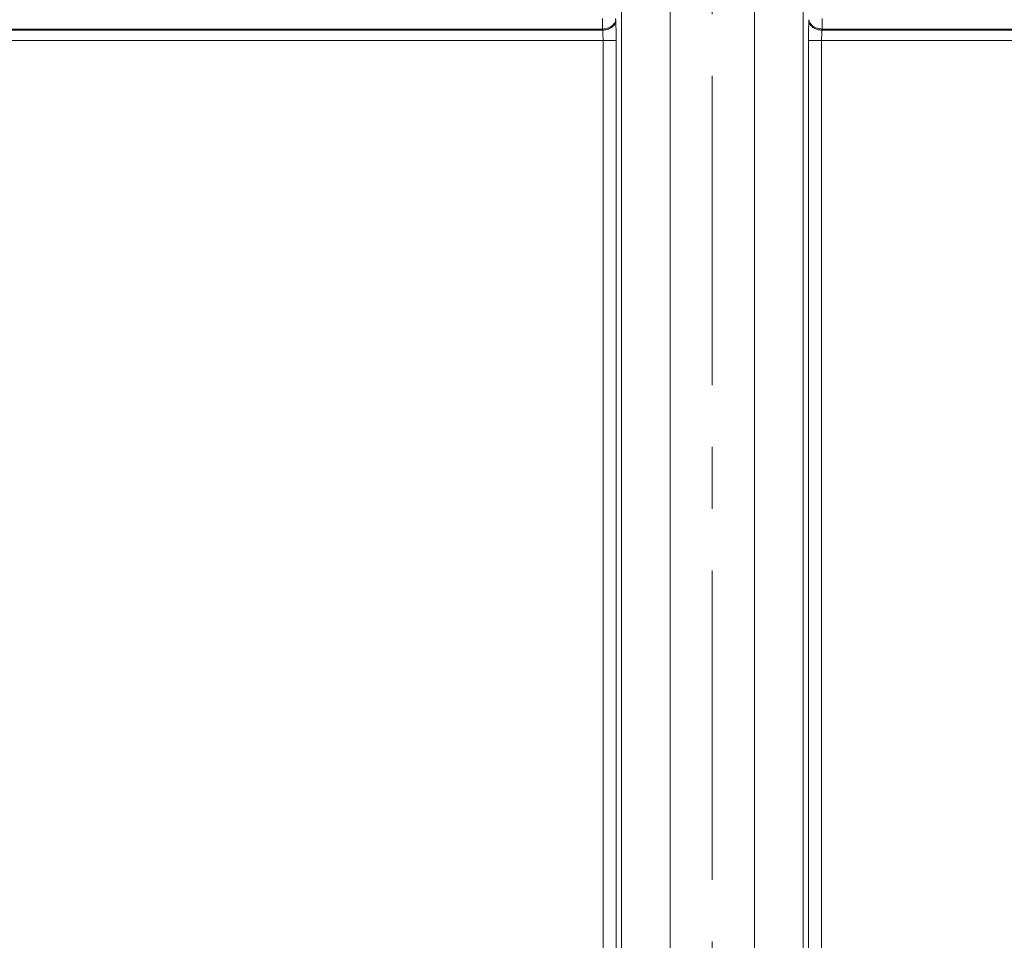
# Model space of a CAD drawing. Header units: millimetres. Extents: x 0 to 594, y 0 to 420.
# Tile 46 of 76: x 87 to 128, y 318 to 356. Entities that reach past the tile are written whole.
import ezdxf

# ---------------------------------------------------------------- set-up
doc = ezdxf.new("R2010")
doc.units = ezdxf.units.MM
doc.linetypes.add('CENTERX2', pattern=[20.32, 12.7, -2.54, 2.54, -2.54])
doc.styles.add('SLDTEXTSTYLE1', font='TXT', dxfattribs={"width": 0.605})
doc.dimstyles.new('SLDDIMSTYLE1', dxfattribs={"dimtxt": 2.568319, "dimasz": 3.3, "dimexe": 0, "dimexo": 0.0625, "dimgap": 0.64208, "dimtad": 1, "dimdec": 0, "dimlfac": 5, "dimrnd": 1e-09, "dimzin": 12, "dimdsep": 46, "dimtxsty": 'SLDTEXTSTYLE1', "dimsah": 1, "dimcen": 0.09, "dimadec": 0, "dimazin": 3, "dimtfac": 1, "dimtdec": 1, "dimtofl": 0, "dimtmove": 0, "dimatfit": 3, "dimfxl": 1, "dimfrac": 2, "dimtolj": 1, "dimtzin": 12, "dimarcsym": 0})

# ---------------------------------------------------------------- blocks, each defined once
blk = doc.blocks.new('_D_15')
at = {"color": 7, "linetype": 'Continuous', "lineweight": 0}
for p, q in [((107.707, 373.504), (185.665, 373.504)), ((184.665, 230.757), (184.665, 373.504)), ((180.133, 306.296), (180.133, 306.884)), ((180.133, 306.884), (184.077, 306.884)), ((184.077, 306.884), (184.077, 306.296)), ((180.133, 297.966), (180.133, 297.378)), ((184.077, 297.378), (184.077, 297.966)), ((180.133, 297.378), (184.077, 297.378)), ((162.794, 230.757), (185.665, 230.757))]:
    blk.add_line(p, q, dxfattribs=at)
for points in [[(184.665, 373.504), (184.165, 370.204), (185.165, 370.204)], [(184.665, 230.757), (185.165, 234.057), (184.165, 234.057)]]:
    blk.add_solid(points, dxfattribs=at)
at = {"color": 7, "linetype": 'Continuous', "lineweight": 0, "char_height": 2.6458, "attachment_point": 1, "rotation": 90, "style": 'SLDTEXTSTYLE1'}
for s, insert in [('28,1', (180.667, 298.701)), ('714', (176.135, 299.191))]:
    blk.add_mtext(s, dxfattribs=dict(at, insert=insert))

msp = doc.modelspace()

# ---------------------------------------------------------------- linework, layer by layer
at = {"color": 7, "linetype": 'CENTERX2', "lineweight": 0}
msp.add_line((115.707, 238.9), (115.707, 369.076), dxfattribs=at)
at = {"color": 7, "linetype": 'Continuous', "lineweight": 15}
for p, q in [((113.972, 240.9), (113.972, 367.076)), ((117.443, 240.9), (117.443, 367.076)), ((111.975, 240.922), (111.975, 366.972)), ((119.44, 240.922), (119.44, 366.972)), ((111.735, 355.51), (111.738, 355.462)), ((119.68, 355.51), (119.677, 355.462)), ((111.196, 355.128), (78.707, 355.128)), ((111.198, 355.08), (78.707, 355.08)), ((111.196, 355.128), (111.198, 355.08)), ((120.219, 355.128), (120.216, 355.08)), ((152.707, 355.08), (120.216, 355.08)), ((152.707, 355.128), (120.219, 355.128)), ((111.216, 354.656), (78.707, 354.656)), ((111.216, 354.656), (111.216, 240.959)), ((111.755, 354.656), (111.755, 240.959)), ((119.66, 354.656), (119.66, 240.959)), ((152.707, 354.656), (120.199, 354.656)), ((120.199, 354.656), (120.199, 240.959))]:
    msp.add_line(p, q, dxfattribs=at)
for points, knots in [([(111.195, 355.553), (111.195, 355.541), (111.195, 355.518), (111.195, 355.483), (111.195, 355.449), (111.195, 355.414), (111.195, 355.38), (111.195, 355.345), (111.195, 355.312), (111.195, 355.279), (111.195, 355.247), (111.195, 355.215), (111.196, 355.185), (111.196, 355.156), (111.196, 355.138), (111.196, 355.128)], [0, 0, 0, 0, 0.073206, 0.147035, 0.221494, 0.296584, 0.372297, 0.448626, 0.525561, 0.603096, 0.681232, 0.759981, 0.839355, 0.919359, 1, 1, 1, 1]), ([(111.735, 355.51), (111.733, 355.461), (111.717, 355.413), (111.66, 355.322), (111.62, 355.28), (111.521, 355.21), (111.462, 355.181), (111.334, 355.142), (111.265, 355.13), (111.196, 355.128)], [0, 0, 0, 0, 0.25, 0.25, 0.5, 0.5, 0.75, 0.75, 1, 1, 1, 1]), ([(111.738, 355.462), (111.735, 355.418), (111.722, 355.37), (111.667, 355.278), (111.625, 355.234), (111.521, 355.16), (111.458, 355.13), (111.328, 355.091), (111.261, 355.082), (111.198, 355.08)], [0, 0, 0, 0, 0.25, 0.25, 0.5, 0.5, 0.75, 0.75, 1, 1, 1, 1]), ([(111.734, 355.553), (111.734, 355.55), (111.734, 355.545), (111.734, 355.537), (111.734, 355.529), (111.735, 355.519), (111.735, 355.513), (111.735, 355.51)], [0, 0, 0, 0, 0.167121, 0.332902, 0.500194, 0.748717, 1, 1, 1, 1]), ([(111.738, 355.462), (111.738, 355.451), (111.739, 355.43), (111.741, 355.397), (111.742, 355.364), (111.744, 355.329), (111.746, 355.275), (111.748, 355.199), (111.751, 355.097), (111.753, 354.991), (111.754, 354.894), (111.755, 354.808), (111.755, 354.732), (111.755, 354.681), (111.755, 354.656)], [0, 0, 0, 0, 0.049522, 0.098639, 0.147422, 0.195946, 0.244284, 0.367883, 0.493551, 0.620752, 0.746022, 0.829764, 0.914296, 1, 1, 1, 1]), ([(119.677, 355.462), (119.672, 355.356), (119.667, 355.23), (119.661, 354.954), (119.66, 354.805), (119.66, 354.656)], [0, 0, 0, 0, 0.5, 0.5, 1, 1, 1, 1]), ([(120.216, 355.08), (120.182, 355.081), (120.148, 355.084), (120.08, 355.095), (120.047, 355.103), (119.951, 355.133), (119.892, 355.161), (119.792, 355.232), (119.752, 355.274), (119.695, 355.364), (119.68, 355.413), (119.677, 355.462)], [0, 0, 0, 0, 0.125, 0.125, 0.25, 0.25, 0.5, 0.5, 0.75, 0.75, 1, 1, 1, 1]), ([(120.219, 355.128), (120.15, 355.13), (120.081, 355.142), (119.953, 355.181), (119.894, 355.21), (119.795, 355.28), (119.754, 355.322), (119.698, 355.413), (119.682, 355.461), (119.68, 355.51)], [0, 0, 0, 0, 0.25, 0.25, 0.5, 0.5, 0.75, 0.75, 1, 1, 1, 1]), ([(120.22, 355.553), (120.22, 355.541), (120.22, 355.517), (120.22, 355.482), (120.22, 355.447), (120.22, 355.411), (120.22, 355.377), (120.22, 355.343), (120.22, 355.309), (120.219, 355.276), (120.219, 355.244), (120.219, 355.213), (120.219, 355.184), (120.219, 355.155), (120.219, 355.137), (120.219, 355.128)], [0, 0, 0, 0, 0.075162, 0.150617, 0.226366, 0.302409, 0.378745, 0.455374, 0.532297, 0.609514, 0.687024, 0.764828, 0.842925, 0.921316, 1, 1, 1, 1]), ([(111.198, 355.08), (111.204, 355.024), (111.208, 354.958), (111.214, 354.813), (111.216, 354.734), (111.216, 354.656)], [0, 0, 0, 0, 0.5, 0.5, 1, 1, 1, 1]), ([(120.216, 355.08), (120.216, 355.072), (120.214, 355.055), (120.212, 355.028), (120.21, 355.001), (120.208, 354.973), (120.206, 354.944), (120.205, 354.914), (120.203, 354.876), (120.201, 354.829), (120.2, 354.772), (120.199, 354.714), (120.199, 354.675), (120.199, 354.656)], [0, 0, 0, 0, 0.074495, 0.14808, 0.220757, 0.292527, 0.363391, 0.433352, 0.50241, 0.62805, 0.752855, 0.876834, 1, 1, 1, 1]), ([(111.755, 354.656), (111.752, 354.656), (111.735, 354.656), (111.678, 354.656), (111.637, 354.656), (111.538, 354.656), (111.479, 354.656), (111.353, 354.656), (111.284, 354.656), (111.216, 354.656)], [0, 0, 0, 0, 0.25, 0.25, 0.5, 0.5, 0.75, 0.75, 1, 1, 1, 1]), ([(120.199, 354.656), (120.13, 354.656), (120.062, 354.656), (119.935, 354.656), (119.877, 354.656), (119.778, 354.656), (119.737, 354.656), (119.68, 354.656), (119.663, 354.656), (119.66, 354.656)], [0, 0, 0, 0, 0.25, 0.25, 0.5, 0.5, 0.75, 0.75, 1, 1, 1, 1])]:
    msp.add_open_spline(points, degree=3, knots=knots, dxfattribs=at)

# ---------------------------------------------------------------- dimensions: what is measured, and where the dimension line sits
at = {"color": 7, "linetype": 'Continuous', "lineweight": 0}
dim = msp.add_linear_dim(base=(184.665, 373.504), p1=(162.794, 230.757), p2=(107.707, 373.504), angle=90, dimstyle='SLDDIMSTYLE1', dxfattribs=at)
dim.commit()
dim.dimension.update_dxf_attribs({"geometry": '_D_15', "text_midpoint": (184.665, 302.131), "dimtype": 160})

doc.saveas('drawing.dxf')
